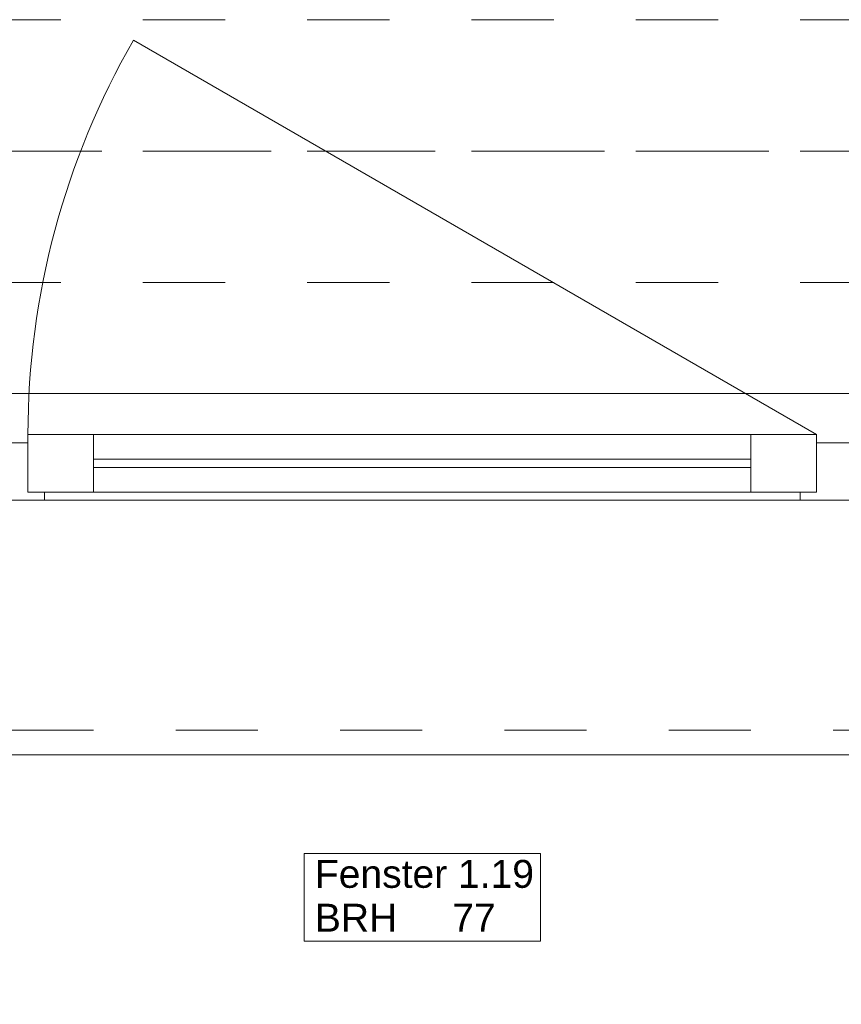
# Model space of a CAD drawing. Header units: metres. Extents: x -3.5 to 65.3, y -10.9 to 16.7.
# Tile 13 of 165: x 9 to 10, y -0.5 to 0.7. Entities that reach past the tile are written whole.
import ezdxf

# ---------------------------------------------------------------- set-up
doc = ezdxf.new("R2010")
doc.units = ezdxf.units.M
doc.header["$MEASUREMENT"] = 0
for name, pattern in [('Achse', [0.08, 0.04, -0.02, 0, -0.02]), ('Strichlinie doppelt', [0.218722, 0.105833, -0.042333, 0.028222, -0.042333]), ('Strichlinie eng', [0.046, 0.03, -0.016]), ('Untersicht', [0.04, 0.03, -0.01]), ('Wipeout_Contour', [1, 0, -1])]:
    doc.linetypes.add(name, pattern=pattern)
for name, color, linetype in [('451 - Universal.Achsen Raster', 7, 'Continuous'), ('603 - Struktur.Bodenplatte_ Decke Roh', 7, 'Continuous'), ('604 - Struktur.Wand Aussen', 7, 'Continuous'), ('608 - Struktur.Träger', 7, 'Continuous')]:
    doc.layers.add(name, color=color, linetype=linetype)
doc.styles.add('ERSTELLTER_STIL_1', font='txt')

msp = doc.modelspace()

# ---------------------------------------------------------------- linework, layer by layer
at = {"layer": '451 - Universal.Achsen Raster', "color": 160, "linetype": 'Strichlinie doppelt', "lineweight": 9, "true_color": 0x3232ff}
msp.add_line((64.935, 0.55), (-3.175, 0.55), dxfattribs=at)
at = {"layer": '603 - Struktur.Bodenplatte_ Decke Roh', "color": 7, "linetype": 'Continuous', "lineweight": 18, "flags": 128}
msp.add_lwpolyline([(-0.015, 0.005), (43.89, 0.005)], dxfattribs=at)
at = {"layer": '604 - Struktur.Wand Aussen', "color": 7, "linetype": 'Continuous', "lineweight": 9}
for p, q in [((10, 0.205), (9.1686, 0.685)), ((8.33, 0.255), (10.71, 0.255)), ((9.04, 0.135), (9.04, 0.205)), ((9.04, 0.205), (9.12, 0.205)), ((9.12, 0.205), (9.92, 0.205)), ((9.12, 0.205), (9.12, 0.135)), ((9.92, 0.135), (9.92, 0.205)), ((9.92, 0.205), (10, 0.205)), ((10, 0.205), (10, 0.135)), ((9.02, 0.195), (9.04, 0.195)), ((9.04, 0.195), (9.04, 0.135)), ((10, 0.135), (10, 0.195)), ((10, 0.195), (10.02, 0.195)), ((10.02, 0.195), (10.04, 0.195)), ((9.12, 0.175), (9.92, 0.175)), ((9.92, 0.165), (9.12, 0.165)), ((9.04, 0.135), (9.06, 0.135)), ((9.12, 0.135), (9.04, 0.135)), ((9.92, 0.135), (9.12, 0.135)), ((10, 0.135), (9.92, 0.135)), ((9.98, 0.135), (10, 0.135))]:
    msp.add_line(p, q, dxfattribs=at)
at = {"layer": '604 - Struktur.Wand Aussen', "color": 7, "linetype": 'Strichlinie eng', "lineweight": 9}
msp.add_line((8.33, 0.255), (10.71, 0.255), dxfattribs=at)
at = {"layer": '604 - Struktur.Wand Aussen', "color": 7, "linetype": 'Continuous', "lineweight": 9, "flags": 128}
msp.add_lwpolyline([(9.3762, -0.4119), (9.6638, -0.4119), (9.6638, -0.3584), (9.6638, -0.305), (9.3762, -0.305), (9.3762, -0.3584)], close=True, dxfattribs=at)
at = {"layer": '604 - Struktur.Wand Aussen', "color": 7, "linetype": 'Continuous', "lineweight": 9}
msp.add_arc((10, 0.205), 0.96, 150, 180, dxfattribs=at)
at = {"layer": '608 - Struktur.Träger', "color": 7, "linetype": 'Untersicht', "lineweight": 13}
for p, q in [((0.38, 0.71), (61.88, 0.71)), ((0.38, 0.39), (61.88, 0.39))]:
    msp.add_line(p, q, dxfattribs=at)
at = {"layer": '608 - Struktur.Träger', "color": 7, "linetype": 'Achse', "lineweight": 9}
msp.add_line((0.38, 0.55), (61.88, 0.55), dxfattribs=at)

# ---------------------------------------------------------------- texts
at = {"layer": '604 - Struktur.Wand Aussen', "color": 7, "lineweight": 9, "char_height": 0.034, "style": 'ERSTELLTER_STIL_1'}
for s, insert, attachment_point in [('\\A1;{\\pql;\\pt0;\\fArial|b0|i0|c0|p38;Fenster 1.19}', (9.3893, -0.3473), 7), ('\\A1;{\\pql;\\pt0;\\fArial|b0|i0|c0|p38;}', (9.608, -0.3584), 1), ('\\A1;{\\pql;\\pt0;\\fArial|b0|i0|c0|p38;BRH}', (9.3893, -0.3662), 1), ('\\A1;{\\pql;\\pt0,0.02;\\fArial|b0|i0|c0|p38;77\\fArial|b0|i0|c0|p38;\\A1{\\H.66x;\\S^  ;}\\fArial|b0|i0|c0|p38;\\fArial|b0|i0|c0|p38;\\A1{\\H.66x;\\S^  ;}}', (9.5564, -0.3662), 1)]:
    msp.add_mtext(s, dxfattribs=dict(at, insert=insert, attachment_point=attachment_point))

# ---------------------------------------------------------------- next in the draw order: wipeouts: each hides what was drawn before it
at = {"color": 254, "linetype": 'Wipeout_Contour', "lineweight": 0, "ltscale": 57.218432}
msp.add_wipeout([(8.42, 0.125), (8.42, -0.155), (8.42, -0.185), (10.62, -0.185), (10.62, -0.155), (10.62, 0.125)], dxfattribs=at).dxf.layer = '604 - Struktur.Wand Aussen'

# ---------------------------------------------------------------- next in the draw order: linework, layer by layer
at = {"layer": '604 - Struktur.Wand Aussen', "color": 7, "linetype": 'Continuous', "lineweight": 9}
for p, q in [((9.06, 0.135), (9.06, 0.125)), ((9.98, 0.125), (9.98, 0.135)), ((9.06, 0.125), (9.02, 0.125)), ((9.98, 0.125), (9.06, 0.125)), ((10.02, 0.125), (9.98, 0.125)), ((10.06, 0.125), (10.02, 0.125)), ((8.42, -0.185), (10.62, -0.185))]:
    msp.add_line(p, q, dxfattribs=at)
at = {"layer": '604 - Struktur.Wand Aussen', "color": 7, "linetype": 'Strichlinie eng', "lineweight": 9}
msp.add_line((8.42, -0.155), (10.62, -0.155), dxfattribs=at)

doc.saveas('drawing.dxf')
